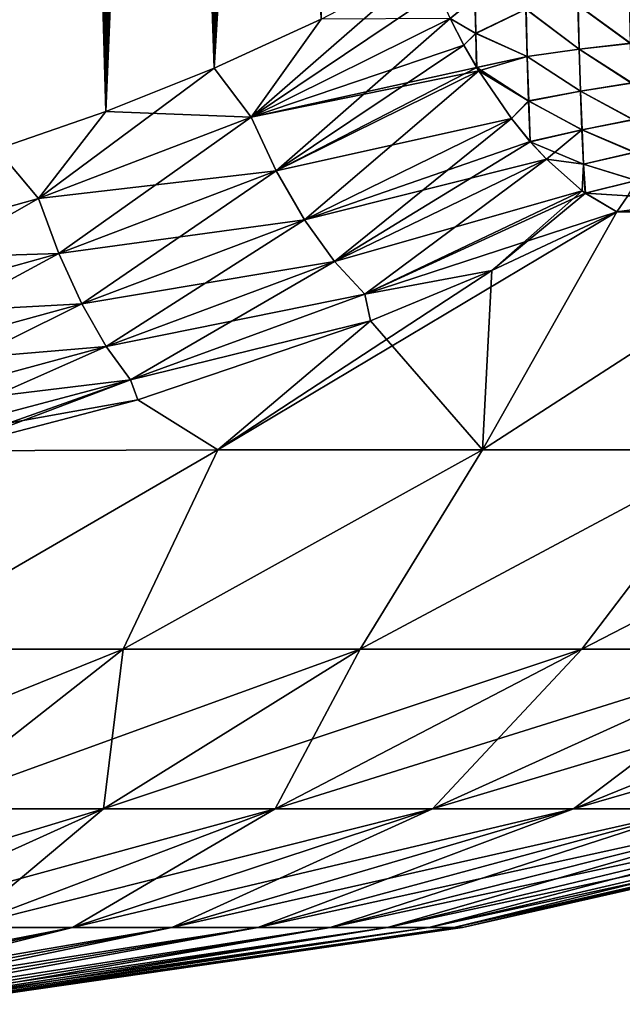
# Model space of a CAD drawing. Header units: metres. Extents: x -109 to 109, y -108 to 40.
# Tile 173 of 230: x 82.36 to 86.78, y -108.23 to -101.01. Entities that reach past the tile are written whole.
import ezdxf

# ---------------------------------------------------------------- set-up
doc = ezdxf.new("R2010")
doc.units = ezdxf.units.M
doc.layers.add('solid_K_24_42_17_000C74_XXXX', color=7, linetype='CONTINUOUS')

msp = doc.modelspace()

# ---------------------------------------------------------------- linework, layer by layer
at = {"layer": 'solid_K_24_42_17_000C74_XXXX'}
for points in [[(82.195099, -101.954994, -21.127853), (82.301826, -76.800018, -20.285414), (82.422638, -77.216652, -20.3416)], [(82.19519, -101.954964, 21.127884), (82.994637, -101.678772, 21.406197), (82.301697, -76.799568, 20.285353)], [(82.994637, -101.678772, 21.406197), (82.422508, -77.216202, 20.341541), (82.301697, -76.799568, 20.285353)], [(82.195099, -101.954994, -21.127853), (82.422638, -77.216652, -20.3416), (82.543747, -77.648247, -20.399384)], [(82.994637, -101.678772, 21.406197), (82.543617, -77.647797, 20.399323), (82.422508, -77.216202, 20.341541)], [(82.195099, -101.954994, -21.127853), (82.543747, -77.648247, -20.399384), (82.664925, -78.096474, -20.458746)], [(82.994637, -101.678772, 21.406197), (82.664803, -78.096024, 20.458687), (82.543617, -77.647797, 20.399323)], [(82.195099, -101.954994, -21.127853), (82.664925, -78.096474, -20.458746), (82.786003, -78.562515, -20.51968)], [(82.994637, -101.678772, 21.406197), (82.785889, -78.562065, 20.519623), (82.664803, -78.096024, 20.458687)], [(82.195099, -101.954994, -21.127853), (82.786003, -78.562515, -20.51968), (82.876892, -78.922821, -20.566435)], [(82.994637, -101.678772, 21.406197), (82.876778, -78.922371, 20.566378), (82.785889, -78.562065, 20.519623)], [(82.195099, -101.954994, -21.127853), (82.876892, -78.922821, -20.566435), (82.967735, -79.292931, -20.614079)], [(82.994637, -101.678772, 21.406197), (82.967628, -79.292488, 20.614021), (82.876778, -78.922371, 20.566378)], [(82.994576, -101.678795, -21.406174), (82.195099, -101.954994, -21.127853), (82.967735, -79.292931, -20.614079)], [(82.994637, -101.678772, 21.406197), (83.058304, -79.673241, 20.662533), (82.967628, -79.292488, 20.614021)], [(82.994576, -101.678795, -21.406174), (82.967735, -79.292931, -20.614079), (83.058411, -79.673683, -20.662588)], [(82.994576, -101.678795, -21.406174), (83.058411, -79.673683, -20.662588), (83.148773, -80.065895, -20.711943)], [(82.994637, -101.678772, 21.406197), (83.787354, -101.361389, 21.72393), (83.058304, -79.673241, 20.662533)], [(83.787354, -101.361389, 21.72393), (83.148674, -80.065453, 20.711887), (83.058304, -79.673241, 20.662533)], [(82.994576, -101.678795, -21.406174), (83.148773, -80.065895, -20.711943), (83.238953, -80.468857, -20.762165)], [(83.787354, -101.361389, 21.72393), (83.238861, -80.468414, 20.76211), (83.148674, -80.065453, 20.711887)], [(82.994576, -101.678795, -21.406174), (83.238953, -80.468857, -20.762165), (83.328987, -80.882332, -20.813259)], [(83.787354, -101.361389, 21.72393), (83.328896, -80.881897, 20.813206), (83.238861, -80.468414, 20.76211)], [(82.994576, -101.678795, -21.406174), (83.328987, -80.882332, -20.813259), (83.418678, -81.307327, -20.865185)], [(83.787354, -101.361389, 21.72393), (83.418587, -81.306892, 20.865131), (83.328896, -80.881897, 20.813206)], [(83.787354, -101.361389, 21.72393), (83.507759, -81.744385, 20.917839), (83.418587, -81.306892, 20.865131)], [(82.994576, -101.678795, -21.406174), (83.418678, -81.307327, -20.865185), (83.507843, -81.74482, -20.917891)], [(82.994576, -101.678795, -21.406174), (83.507843, -81.74482, -20.917891), (83.596382, -82.195404, -20.971348)], [(83.787354, -101.361389, 21.72393), (83.596298, -82.194977, 20.971298), (83.507759, -81.744385, 20.917839)], [(82.994576, -101.678795, -21.406174), (83.596382, -82.195404, -20.971348), (83.68457, -82.657684, -21.025627)], [(83.787354, -101.361389, 21.72393), (83.684494, -82.657265, 21.025579), (83.596298, -82.194977, 20.971298)], [(82.994576, -101.678795, -21.406174), (83.68457, -82.657684, -21.025627), (83.772247, -83.132408, -21.080675)], [(83.787354, -101.361389, 21.72393), (83.772171, -83.131996, 21.080627), (83.684494, -82.657265, 21.025579)], [(83.787323, -101.361404, -21.723915), (82.994576, -101.678795, -21.406174), (83.772247, -83.132408, -21.080675)], [(83.787354, -101.361389, 21.72393), (83.859077, -83.620346, 21.13636), (83.772171, -83.131996, 21.080627)], [(83.787323, -101.361404, -21.723915), (83.772247, -83.132408, -21.080675), (83.859146, -83.62075, -21.136406)], [(83.787323, -101.361404, -21.723915), (83.859146, -83.62075, -21.136406), (83.927933, -84.022011, -21.181425)], [(83.787354, -101.361389, 21.72393), (84.571808, -101.001274, 22.081762), (83.859077, -83.620346, 21.13636)], [(83.787323, -101.361404, -21.723915), (83.927933, -84.022011, -21.181425), (83.99604, -84.432831, -21.226816)], [(83.787323, -101.361404, -21.723915), (83.99604, -84.432831, -21.226816), (84.063759, -84.851997, -21.272663)], [(83.787323, -101.361404, -21.723915), (84.063759, -84.851997, -21.272663), (84.130943, -85.280098, -21.318909)], [(83.787323, -101.361404, -21.723915), (84.130943, -85.280098, -21.318909), (84.197403, -85.71788, -21.365492)], [(83.787323, -101.361404, -21.723915), (84.197403, -85.71788, -21.365492), (84.262955, -86.166115, -21.412336)], [(83.787323, -101.361404, -21.723915), (84.262955, -86.166115, -21.412336), (84.327423, -86.625557, -21.459373)], [(83.787323, -101.361404, -21.723915), (84.327423, -86.625557, -21.459373), (84.390976, -87.095688, -21.506651)], [(83.787323, -101.361404, -21.723915), (84.390976, -87.095688, -21.506651), (84.453865, -87.575554, -21.554256)], [(83.787323, -101.361404, -21.723915), (84.453865, -87.575554, -21.554256), (84.515831, -88.06601, -21.602074)], [(83.787323, -101.361404, -21.723915), (84.515831, -88.06601, -21.602074), (84.566574, -88.483429, -21.642)], [(84.5718, -101.001282, -22.081758), (83.787323, -101.361404, -21.723915), (84.566574, -88.483429, -21.642)], [(84.059883, -101.719734, -21.80619), (84.5718, -101.001282, -22.081758), (85.346046, -100.596848, -22.480244)], [(85.426064, -100.79792, -22.518564), (84.059883, -101.719734, -21.80619), (85.346046, -100.596848, -22.480244)], [(85.426064, -100.79792, -22.518564), (85.516991, -100.997314, -22.53541), (84.059883, -101.719734, -21.80619)], [(85.516991, -100.997322, 22.53541), (85.704643, -101.10498, 22.586138), (85.698631, -100.846413, 22.628153)], [(85.705765, -101.106277, -22.586203), (85.516991, -100.997314, -22.53541), (85.69973, -100.847061, -22.628454)], [(86.072876, -100.929283, 22.704334), (85.698631, -100.846413, 22.628153), (85.704643, -101.10498, 22.586138)], [(85.705765, -101.106277, -22.586203), (85.69973, -100.847061, -22.628454), (86.07402, -100.929695, -22.704426)], [(86.838867, -101.180092, 22.601477), (86.831352, -100.875343, 22.663073), (86.454208, -100.898056, 22.721025)], [(86.45536, -100.898308, -22.720922), (86.832451, -100.874832, -22.662842), (86.839951, -101.179108, -22.601454)], [(86.081718, -101.275276, 22.625589), (86.072876, -100.929283, 22.704334), (85.704643, -101.10498, 22.586138)], [(85.705765, -101.106277, -22.586203), (86.07402, -100.929695, -22.704426), (86.082878, -101.276093, -22.625475)], [(86.46225, -101.221352, 22.653759), (86.454208, -100.898056, 22.721025), (86.072876, -100.929283, 22.704334)], [(86.46225, -101.221352, 22.653759), (86.072876, -100.929283, 22.704334), (86.081718, -101.275276, 22.625589)], [(86.07402, -100.929695, -22.704426), (86.45536, -100.898308, -22.720922), (86.463409, -101.221855, -22.65353)], [(86.082878, -101.276093, -22.625475), (86.07402, -100.929695, -22.704426), (86.463409, -101.221855, -22.65353)], [(86.838867, -101.180092, 22.601477), (86.454208, -100.898056, 22.721025), (86.46225, -101.221352, 22.653759)], [(86.463409, -101.221855, -22.65353), (86.45536, -100.898308, -22.720922), (86.839951, -101.179108, -22.601454)], [(84.059883, -101.719734, -21.80619), (83.787323, -101.361404, -21.723915), (84.5718, -101.001282, -22.081758)], [(84.059883, -101.719734, 21.80619), (84.571808, -101.001274, 22.081762), (83.787354, -101.361389, 21.72393)], [(84.242584, -102.114784, -21.74626), (84.059883, -101.719734, -21.80619), (85.516991, -100.997314, -22.53541)], [(84.059883, -101.719734, 21.80619), (85.516991, -100.997322, 22.53541), (84.571808, -101.001274, 22.081762)], [(84.059883, -101.719734, 21.80619), (85.61747, -101.192131, 22.530607), (85.516991, -100.997322, 22.53541)], [(85.617805, -101.192734, -22.53056), (84.242584, -102.114784, -21.74626), (85.516991, -100.997314, -22.53541)], [(85.705765, -101.106277, -22.586203), (85.617805, -101.192734, -22.53056), (85.516991, -100.997314, -22.53541)], [(85.516991, -100.997322, 22.53541), (85.61747, -101.192131, 22.530607), (85.704643, -101.10498, 22.586138)], [(85.61747, -101.192131, 22.530607), (85.711433, -101.355721, 22.509048), (85.704643, -101.10498, 22.586138)], [(85.705765, -101.106277, -22.586203), (85.712578, -101.357613, -22.508701), (85.617805, -101.192734, -22.53056)], [(86.081718, -101.275276, 22.625589), (85.704643, -101.10498, 22.586138), (85.711433, -101.355721, 22.509048)], [(85.705765, -101.106277, -22.586203), (86.082878, -101.276093, -22.625475), (85.712578, -101.357613, -22.508701)], [(84.059883, -101.719734, 21.80619), (85.711433, -101.355721, 22.509048), (85.61747, -101.192131, 22.530607)], [(85.617805, -101.192734, -22.53056), (85.712578, -101.357613, -22.508701), (84.242584, -102.114784, -21.74626)], [(86.471863, -101.529037, 22.533983), (86.46225, -101.221352, 22.653759), (86.081718, -101.275276, 22.625589)], [(86.082878, -101.276093, -22.625475), (86.463409, -101.221855, -22.65353), (86.47303, -101.529755, -22.533541)], [(86.847839, -101.470848, 22.491463), (86.838867, -101.180092, 22.601477), (86.46225, -101.221352, 22.653759)], [(86.847839, -101.470848, 22.491463), (86.46225, -101.221352, 22.653759), (86.471863, -101.529037, 22.533983)], [(86.463409, -101.221855, -22.65353), (86.839951, -101.179108, -22.601454), (86.848907, -101.469452, -22.491791)], [(86.47303, -101.529755, -22.533541), (86.463409, -101.221855, -22.65353), (86.848907, -101.469452, -22.491791)], [(85.727295, -101.381798, 22.504023), (86.081718, -101.275276, 22.625589), (85.711433, -101.355721, 22.509048)], [(86.093513, -101.60289, -22.486214), (85.712578, -101.357613, -22.508701), (86.082878, -101.276093, -22.625475)], [(85.727295, -101.381798, 22.504023), (86.092331, -101.601738, 22.486673), (86.081718, -101.275276, 22.625589)], [(86.471863, -101.529037, 22.533983), (86.081718, -101.275276, 22.625589), (86.092331, -101.601738, 22.486673)], [(86.093513, -101.60289, -22.486214), (86.082878, -101.276093, -22.625475), (86.47303, -101.529755, -22.533541)], [(82.500626, -102.316986, -21.194031), (82.994576, -101.678795, -21.406174), (83.787323, -101.361404, -21.723915)], [(84.059883, -101.719734, -21.80619), (82.500626, -102.316986, -21.194031), (83.787323, -101.361404, -21.723915)], [(84.059883, -101.719734, 21.80619), (83.787354, -101.361389, 21.72393), (82.994637, -101.678772, 21.406197)], [(84.059883, -101.719734, 21.80619), (85.727295, -101.381798, 22.504023), (85.711433, -101.355721, 22.509048)], [(85.712578, -101.357613, -22.508701), (85.727295, -101.381798, -22.504025), (84.242584, -102.114784, -21.74626)], [(86.093513, -101.60289, -22.486214), (85.727295, -101.381798, -22.504025), (85.712578, -101.357613, -22.508701)], [(84.242584, -102.114784, 21.74626), (85.727295, -101.381798, 22.504023), (84.059883, -101.719734, 21.80619)], [(84.448944, -102.473991, -21.599897), (84.242584, -102.114784, -21.74626), (85.727295, -101.381798, -22.504025)], [(84.242584, -102.114784, 21.74626), (85.966629, -101.731323, 22.387484), (85.727295, -101.381798, 22.504023)], [(85.966629, -101.731323, -22.387486), (84.448944, -102.473991, -21.599897), (85.727295, -101.381798, -22.504025)], [(86.093513, -101.60289, -22.486214), (85.966629, -101.731323, -22.387486), (85.727295, -101.381798, -22.504025)], [(85.727295, -101.381798, 22.504023), (85.966629, -101.731323, 22.387484), (86.092331, -101.601738, 22.486673)], [(86.858032, -101.739967, 22.335922), (86.847839, -101.470848, 22.491463), (86.471863, -101.529037, 22.533983)], [(86.47303, -101.529755, -22.533541), (86.848907, -101.469452, -22.491791), (86.859077, -101.738266, -22.336727)], [(86.48278, -101.812645, 22.364994), (86.471863, -101.529037, 22.533983), (86.092331, -101.601738, 22.486673)], [(86.093513, -101.60289, -22.486214), (86.47303, -101.529755, -22.533541), (86.483963, -101.813507, -22.364267)], [(86.858032, -101.739967, 22.335922), (86.471863, -101.529037, 22.533983), (86.48278, -101.812645, 22.364994)], [(86.483963, -101.813507, -22.364267), (86.47303, -101.529755, -22.533541), (86.859077, -101.738266, -22.336727)], [(85.966629, -101.731323, 22.387484), (86.1036, -101.899124, 22.291229), (86.092331, -101.601738, 22.486673)], [(86.093513, -101.60289, -22.486214), (86.104797, -101.900497, -22.290304), (85.966629, -101.731323, -22.387486)], [(86.48278, -101.812645, 22.364994), (86.092331, -101.601738, 22.486673), (86.1036, -101.899124, 22.291229)], [(86.093513, -101.60289, -22.486214), (86.483963, -101.813507, -22.364267), (86.104797, -101.900497, -22.290304)], [(82.500626, -102.316986, -21.194031), (82.195099, -101.954994, -21.127853), (82.994576, -101.678795, -21.406174)], [(82.500626, -102.316986, 21.194031), (82.994637, -101.678772, 21.406197), (82.19519, -101.954964, 21.127884)], [(82.500626, -102.316986, 21.194031), (84.059883, -101.719734, 21.80619), (82.994637, -101.678772, 21.406197)], [(82.650032, -102.721336, -21.109089), (82.500626, -102.316986, -21.194031), (84.059883, -101.719734, -21.80619)], [(84.242584, -102.114784, 21.74626), (84.059883, -101.719734, 21.80619), (82.500626, -102.316986, 21.194031)], [(84.242584, -102.114784, -21.74626), (82.650032, -102.721336, -21.109089), (84.059883, -101.719734, -21.80619)], [(84.448944, -102.473991, 21.599897), (85.966629, -101.731323, 22.387484), (84.242584, -102.114784, 21.74626)], [(84.669029, -102.780006, -21.374172), (84.448944, -102.473991, -21.599897), (85.966629, -101.731323, -22.387486)], [(84.448944, -102.473991, 21.599897), (86.1036, -101.899124, 22.291229), (85.966629, -101.731323, 22.387484)], [(86.104797, -101.900497, -22.290304), (84.669029, -102.780006, -21.374172), (85.966629, -101.731323, -22.387486)], [(86.869179, -101.980377, 22.138943), (86.858032, -101.739967, 22.335922), (86.48278, -101.812645, 22.364994)], [(86.483963, -101.813507, -22.364267), (86.859077, -101.738266, -22.336727), (86.870201, -101.978493, -22.140326)], [(86.223457, -102.02903, 22.191423), (86.48278, -101.812645, 22.364994), (86.1036, -101.899124, 22.291229)], [(86.495903, -102.065292, -22.150375), (86.104797, -101.900497, -22.290304), (86.483963, -101.813507, -22.364267)], [(86.223457, -102.02903, 22.191423), (86.494705, -102.064362, 22.151442), (86.48278, -101.812645, 22.364994)], [(86.869179, -101.980377, 22.138943), (86.48278, -101.812645, 22.364994), (86.494705, -102.064362, 22.151442)], [(86.495903, -102.065292, -22.150375), (86.483963, -101.813507, -22.364267), (86.870201, -101.978493, -22.140326)], [(80.854218, -102.777428, 20.716362), (82.500626, -102.316986, 21.194031), (82.19519, -101.954964, 21.127884)], [(82.500626, -102.316986, -21.194031), (80.854225, -102.777428, -20.716364), (82.195099, -101.954994, -21.127853)], [(84.448944, -102.473991, 21.599897), (86.223457, -102.02903, 22.191423), (86.1036, -101.899124, 22.291229)], [(86.104797, -101.900497, -22.290304), (86.223457, -102.02903, -22.191423), (84.669029, -102.780006, -21.374172)], [(86.495903, -102.065292, -22.150375), (86.223457, -102.02903, -22.191423), (86.104797, -101.900497, -22.290304)], [(84.669029, -102.780006, 21.374172), (86.223457, -102.02903, 22.191423), (84.448944, -102.473991, 21.599897)], [(84.892204, -103.018074, -21.079969), (84.669029, -102.780006, -21.374172), (86.223457, -102.02903, -22.191423)], [(84.669029, -102.780006, 21.374172), (86.485367, -102.260574, 21.92528), (86.223457, -102.02903, 22.191423)], [(86.485367, -102.260567, -21.92528), (84.892204, -103.018074, -21.079969), (86.223457, -102.02903, -22.191423)], [(86.495903, -102.065292, -22.150375), (86.485367, -102.260567, -21.92528), (86.223457, -102.02903, -22.191423)], [(86.223457, -102.02903, 22.191423), (86.485367, -102.260574, 21.92528), (86.494705, -102.064362, 22.151442)], [(86.869179, -101.980377, 22.138943), (86.494705, -102.064362, 22.151442), (86.881462, -102.185875, 21.905323)], [(86.495903, -102.065292, -22.150375), (86.870201, -101.978493, -22.140326), (86.882431, -102.18396, -21.907372)], [(86.485367, -102.260574, 21.92528), (86.507637, -102.27697, 21.89957), (86.494705, -102.064362, 22.151442)], [(86.495903, -102.065292, -22.150375), (86.508858, -102.277855, -21.898142), (86.485367, -102.260567, -21.92528)], [(86.507637, -102.27697, 21.89957), (86.881462, -102.185875, 21.905323), (86.494705, -102.064362, 22.151442)], [(86.495903, -102.065292, -22.150375), (86.882431, -102.18396, -21.907372), (86.508858, -102.277855, -21.898142)], [(82.650032, -102.721336, 21.109089), (84.242584, -102.114784, 21.74626), (82.500626, -102.316986, 21.194031)], [(82.817764, -103.089043, -20.936758), (82.650032, -102.721336, -21.109089), (84.242584, -102.114784, -21.74626)], [(84.448944, -102.473991, 21.599897), (84.242584, -102.114784, 21.74626), (82.650032, -102.721336, 21.109089)], [(84.448944, -102.473991, -21.599897), (82.817764, -103.089043, -20.936758), (84.242584, -102.114784, -21.74626)], [(88.636459, -102.158211, 21.020958), (86.73848, -102.4142, 21.603632), (88.453484, -102.4142, 20.704044)], [(86.819901, -102.296463, 21.775434), (86.73848, -102.4142, 21.603632), (88.636459, -102.158211, 21.020958)], [(86.507637, -102.27697, 21.89957), (86.819901, -102.296463, 21.775434), (86.881462, -102.185875, 21.905323)], [(86.819893, -102.296455, -21.77544), (86.508858, -102.277855, -21.898142), (86.882431, -102.18396, -21.907372)], [(82.650032, -102.721336, 21.109089), (82.500626, -102.316986, 21.194031), (80.854218, -102.777428, 20.716362)], [(80.965195, -103.189323, -20.611195), (80.854225, -102.777428, -20.716364), (82.500626, -102.316986, -21.194031)], [(82.650032, -102.721336, -21.109089), (80.965195, -103.189323, -20.611195), (82.500626, -102.316986, -21.194031)], [(84.892204, -103.018074, 21.079969), (86.485367, -102.260574, 21.92528), (84.669029, -102.780006, 21.374172)], [(86.485367, -102.260567, -21.92528), (85.82209, -102.846161, -21.130938), (84.892204, -103.018074, -21.079969)], [(84.892204, -103.018074, 21.079969), (86.507637, -102.27697, 21.89957), (86.485367, -102.260574, 21.92528)], [(84.892204, -103.018074, 21.079969), (86.73848, -102.4142, 21.603632), (86.507637, -102.27697, 21.89957)], [(86.508858, -102.277855, -21.898142), (85.82209, -102.846161, -21.130938), (86.485367, -102.260567, -21.92528)], [(86.508858, -102.277855, -21.898142), (86.73848, -102.4142, -21.603632), (85.82209, -102.846161, -21.130938)], [(86.507637, -102.27697, 21.89957), (86.73848, -102.4142, 21.603632), (86.819901, -102.296463, 21.775434)], [(86.819893, -102.296455, -21.77544), (86.73848, -102.4142, -21.603632), (86.508858, -102.277855, -21.898142)], [(86.819893, -102.296455, -21.77544), (88.453484, -102.4142, -20.704044), (86.73848, -102.4142, -21.603632)], [(86.73848, -102.4142, -21.603632), (85.75473, -104.159546, -18.153669), (83.814247, -104.159546, -19.018608)], [(85.82209, -102.846161, -21.130938), (86.73848, -102.4142, -21.603632), (83.814247, -104.159546, -19.018608)], [(84.892204, -103.018074, 21.079969), (85.82209, -102.846161, 21.130936), (86.73848, -102.4142, 21.603632)], [(88.453484, -102.4142, 20.704044), (85.7547, -104.159546, 18.153683), (87.594566, -104.159546, 17.09141)], [(86.73848, -102.4142, 21.603632), (85.82209, -102.846161, 21.130936), (85.7547, -104.159546, 18.153683)], [(88.453484, -102.4142, 20.704044), (86.73848, -102.4142, 21.603632), (85.7547, -104.159546, 18.153683)], [(88.453484, -102.4142, -20.704044), (87.594604, -104.159546, -17.091387), (85.75473, -104.159546, -18.153669)], [(86.73848, -102.4142, -21.603632), (88.453484, -102.4142, -20.704044), (85.75473, -104.159546, -18.153669)], [(82.817764, -103.089043, 20.936758), (84.448944, -102.473991, 21.599897), (82.650032, -102.721336, 21.109089)], [(82.995735, -103.402344, -20.685358), (82.817764, -103.089043, -20.936758), (84.448944, -102.473991, -21.599897)], [(84.669029, -102.780006, 21.374172), (84.448944, -102.473991, 21.599897), (82.817764, -103.089043, 20.936758)], [(84.669029, -102.780006, -21.374172), (82.995735, -103.402344, -20.685358), (84.448944, -102.473991, -21.599897)], [(80.965187, -103.189323, 20.611193), (82.650032, -102.721336, 21.109089), (80.854218, -102.777428, 20.716362)], [(82.817764, -103.089043, 20.936758), (82.650032, -102.721336, 21.109089), (80.965187, -103.189323, 20.611193)], [(81.089188, -103.563919, -20.417965), (80.965195, -103.189323, -20.611195), (82.650032, -102.721336, -21.109089)], [(82.817764, -103.089043, -20.936758), (81.089188, -103.563919, -20.417965), (82.650032, -102.721336, -21.109089)], [(82.995735, -103.402344, 20.685358), (84.669029, -102.780006, 21.374172), (82.817764, -103.089043, 20.936758)], [(83.175354, -103.646133, -20.367018), (82.995735, -103.402344, -20.685358), (84.669029, -102.780006, -21.374172)], [(84.892204, -103.018074, 21.079969), (84.669029, -102.780006, 21.374172), (82.995735, -103.402344, 20.685358)], [(84.892204, -103.018074, -21.079969), (83.175354, -103.646133, -20.367018), (84.669029, -102.780006, -21.374172)], [(84.934235, -103.213844, -20.725241), (85.82209, -102.846161, -21.130938), (83.814247, -104.159546, -19.018608)], [(84.892204, -103.018074, -21.079969), (85.82209, -102.846161, -21.130938), (84.934235, -103.213844, -20.725241)], [(84.892204, -103.018074, 21.079969), (84.934227, -103.213844, 20.725239), (85.82209, -102.846161, 21.130936)], [(85.82209, -102.846161, 21.130936), (84.934227, -103.213844, 20.725239), (85.7547, -104.159546, 18.153683)], [(83.175354, -103.646133, 20.367018), (84.892204, -103.018074, 21.079969), (82.995735, -103.402344, 20.685358)], [(84.892204, -103.018074, -21.079969), (84.934235, -103.213844, -20.725241), (83.175354, -103.646133, -20.367018)], [(83.175354, -103.646133, 20.367018), (84.934227, -103.213844, 20.725239), (84.892204, -103.018074, 21.079969)], [(81.089188, -103.563919, 20.417965), (82.817764, -103.089043, 20.936758), (80.965187, -103.189323, 20.611193)], [(81.220245, -103.883133, -20.146004), (81.089188, -103.563919, -20.417965), (82.817764, -103.089043, -20.936758)], [(82.995735, -103.402344, 20.685358), (82.817764, -103.089043, 20.936758), (81.089188, -103.563919, 20.417965)], [(82.995735, -103.402344, -20.685358), (81.220245, -103.883133, -20.146004), (82.817764, -103.089043, -20.936758)], [(83.175354, -103.646133, -20.367018), (84.934235, -103.213844, -20.725241), (83.227829, -103.794853, -20.07766)], [(83.175354, -103.646133, 20.367018), (83.227829, -103.794853, 20.07766), (84.934227, -103.213844, 20.725239)], [(83.227829, -103.794853, -20.07766), (84.934235, -103.213844, -20.725241), (83.814247, -104.159546, -19.018608)], [(84.934227, -103.213844, 20.725239), (83.227829, -103.794853, 20.07766), (83.814232, -104.159546, 19.018614)], [(84.934227, -103.213844, 20.725239), (83.814232, -104.159546, 19.018614), (85.7547, -104.159546, 18.153683)], [(81.220245, -103.883133, 20.146004), (82.995735, -103.402344, 20.685358), (81.089188, -103.563919, 20.417965)], [(81.352013, -104.131561, -19.808432), (81.220245, -103.883133, -20.146004), (82.995735, -103.402344, -20.685358)], [(83.175354, -103.646133, 20.367018), (82.995735, -103.402344, 20.685358), (81.220245, -103.883133, 20.146004)], [(83.175354, -103.646133, -20.367018), (81.352013, -104.131561, -19.808432), (82.995735, -103.402344, -20.685358)], [(81.352013, -104.131561, 19.808432), (83.175354, -103.646133, 20.367018), (81.220245, -103.883133, 20.146004)], [(83.175354, -103.646133, -20.367018), (81.56823, -104.217415, -19.601814), (81.352013, -104.131561, -19.808432)], [(81.352013, -104.131561, 19.808432), (83.227829, -103.794853, 20.07766), (83.175354, -103.646133, 20.367018)], [(83.175354, -103.646133, -20.367018), (81.799316, -104.166443, -19.659431), (81.56823, -104.217415, -19.601814)], [(83.175354, -103.646133, -20.367018), (83.227829, -103.794853, -20.07766), (81.799316, -104.166443, -19.659431)], [(81.352013, -104.131561, 19.808432), (81.799316, -104.166443, 19.65943), (83.227829, -103.794853, 20.07766)], [(83.227829, -103.794853, -20.07766), (83.814247, -104.159546, -19.018608), (81.799316, -104.166443, -19.659431)], [(83.227829, -103.794853, 20.07766), (81.799316, -104.166443, 19.65943), (83.814232, -104.159546, 19.018614)], [(83.814247, -104.159546, -19.018608), (83.120903, -105.622948, -15.348987), (81.294228, -105.622948, -16.013844)], [(81.799316, -104.166443, -19.659431), (83.814247, -104.159546, -19.018608), (81.294228, -105.622948, -16.013844)], [(83.814232, -104.159546, 19.018614), (81.294228, -105.622948, 16.013844), (83.120903, -105.622948, 15.348987)], [(83.814232, -104.159546, 19.018614), (81.799316, -104.166443, 19.65943), (81.294228, -105.622948, 16.013844)], [(85.75473, -104.159546, -18.153669), (84.858047, -105.622948, -14.476562), (83.120903, -105.622948, -15.348987)], [(83.814247, -104.159546, -19.018608), (85.75473, -104.159546, -18.153669), (83.120903, -105.622948, -15.348987)], [(85.7547, -104.159546, 18.153683), (83.120903, -105.622948, 15.348987), (84.858047, -105.622948, 14.476562)], [(85.7547, -104.159546, 18.153683), (83.814232, -104.159546, 19.018614), (83.120903, -105.622948, 15.348987)], [(87.594604, -104.159546, -17.091387), (86.482162, -105.622948, -13.408366), (84.858047, -105.622948, -14.476562)], [(85.75473, -104.159546, -18.153669), (87.594604, -104.159546, -17.091387), (84.858047, -105.622948, -14.476562)], [(87.594566, -104.159546, 17.09141), (84.858047, -105.622948, 14.476562), (86.482162, -105.622948, 13.408366)], [(87.594566, -104.159546, 17.09141), (85.7547, -104.159546, 18.153683), (84.858047, -105.622948, 14.476562)], [(89.313873, -104.159546, -15.843308), (87.971283, -105.622948, -12.158846), (86.482162, -105.622948, -13.408366)], [(87.594604, -104.159546, -17.091387), (89.313873, -104.159546, -15.843308), (86.482162, -105.622948, -13.408366)], [(89.313828, -104.159546, 15.843344), (86.482162, -105.622948, 13.408366), (87.971283, -105.622948, 12.158846)], [(89.313828, -104.159546, 15.843344), (87.594566, -104.159546, 17.09141), (86.482162, -105.622948, 13.408366)], [(83.120903, -105.622948, -15.348987), (81.629898, -106.793419, -11.89244), (80.214584, -106.793419, -12.407572)], [(81.294228, -105.622948, -16.013844), (83.120903, -105.622948, -15.348987), (80.214584, -106.793419, -12.407572)], [(83.120903, -105.622948, 15.348987), (81.294228, -105.622948, 16.013844), (81.629898, -106.793419, 11.89244)], [(84.858047, -105.622948, -14.476562), (82.975838, -106.793419, -11.216482), (81.629898, -106.793419, -11.89244)], [(83.120903, -105.622948, -15.348987), (84.858047, -105.622948, -14.476562), (81.629898, -106.793419, -11.89244)], [(83.120903, -105.622948, 15.348987), (81.629898, -106.793419, 11.89244), (82.975838, -106.793419, 11.216482)], [(86.482162, -105.622948, -13.408366), (84.234207, -106.793419, -10.388842), (82.975838, -106.793419, -11.216482)], [(84.858047, -105.622948, -14.476562), (86.482162, -105.622948, -13.408366), (82.975838, -106.793419, -11.216482)], [(84.858047, -105.622948, 14.476562), (82.975838, -106.793419, 11.216482), (84.234207, -106.793419, 10.388842)], [(84.858047, -105.622948, 14.476562), (83.120903, -105.622948, 15.348987), (82.975838, -106.793419, 11.216482)], [(87.971283, -105.622948, -12.158846), (85.387978, -106.793419, -9.42071), (84.234207, -106.793419, -10.388842)], [(86.482162, -105.622948, -13.408366), (87.971283, -105.622948, -12.158846), (84.234207, -106.793419, -10.388842)], [(86.482162, -105.622948, 13.408366), (84.234207, -106.793419, 10.388842), (85.387978, -106.793419, 9.42071)], [(86.482162, -105.622948, 13.408366), (84.858047, -105.622948, 14.476562), (84.234207, -106.793419, 10.388842)], [(89.305267, -105.622948, -10.744898), (86.421562, -106.793419, -8.325178), (85.387978, -106.793419, -9.42071)], [(87.971283, -105.622948, -12.158846), (89.305267, -105.622948, -10.744898), (85.387978, -106.793419, -9.42071)], [(87.971283, -105.622948, 12.158846), (85.387978, -106.793419, 9.42071), (86.421562, -106.793419, 8.325178)], [(87.971283, -105.622948, 12.158846), (86.482162, -105.622948, 13.408366), (85.387978, -106.793419, 9.42071)], [(90.466095, -105.622948, -9.185644), (87.320969, -106.793419, -7.117064), (86.421562, -106.793419, -8.325178)], [(89.305267, -105.622948, -10.744898), (90.466095, -105.622948, -9.185644), (86.421562, -106.793419, -8.325178)], [(89.305267, -105.622948, 10.744898), (86.421562, -106.793419, 8.325178), (87.320969, -106.793419, 7.117064)], [(89.305267, -105.622948, 10.744898), (87.971283, -105.622948, 12.158846), (86.421562, -106.793419, 8.325178)], [(82.975838, -106.793419, -11.216482), (81.053375, -107.663673, -7.886677), (80.107002, -107.663673, -8.361965)], [(81.629898, -106.793419, -11.89244), (82.975838, -106.793419, -11.216482), (80.107002, -107.663673, -8.361965)], [(84.234207, -106.793419, -10.388842), (81.938171, -107.663673, -7.304736), (81.053375, -107.663673, -7.886677)], [(82.975838, -106.793419, -11.216482), (84.234207, -106.793419, -10.388842), (81.053375, -107.663673, -7.886677)], [(82.975838, -106.793419, 11.216482), (81.053375, -107.663673, 7.886677), (81.938171, -107.663673, 7.304736)], [(82.975838, -106.793419, 11.216482), (81.629898, -106.793419, 11.89244), (81.053375, -107.663673, 7.886677)], [(85.387978, -106.793419, -9.42071), (82.749428, -107.663673, -6.62401), (81.938171, -107.663673, -7.304736)], [(84.234207, -106.793419, -10.388842), (85.387978, -106.793419, -9.42071), (81.938171, -107.663673, -7.304736)], [(84.234207, -106.793419, 10.388842), (81.938171, -107.663673, 7.304736), (82.749428, -107.663673, 6.62401)], [(84.234207, -106.793419, 10.388842), (82.975838, -106.793419, 11.216482), (81.938171, -107.663673, 7.304736)], [(86.421562, -106.793419, -8.325178), (83.476173, -107.663673, -5.853706), (82.749428, -107.663673, -6.62401)], [(85.387978, -106.793419, -9.42071), (86.421562, -106.793419, -8.325178), (82.749428, -107.663673, -6.62401)], [(85.387978, -106.793419, 9.42071), (82.749428, -107.663673, 6.62401), (83.476173, -107.663673, 5.853706)], [(85.387978, -106.793419, 9.42071), (84.234207, -106.793419, 10.388842), (82.749428, -107.663673, 6.62401)], [(87.320969, -106.793419, -7.117064), (84.108582, -107.663673, -5.004241), (83.476173, -107.663673, -5.853706)], [(86.421562, -106.793419, -8.325178), (87.320969, -106.793419, -7.117064), (83.476173, -107.663673, -5.853706)], [(86.421562, -106.793419, 8.325178), (83.476173, -107.663673, 5.853706), (84.108582, -107.663673, 5.004241)], [(86.421562, -106.793419, 8.325178), (85.387978, -106.793419, 9.42071), (83.476173, -107.663673, 5.853706)], [(88.074043, -106.793419, -5.812703), (84.638092, -107.663673, -4.087102), (84.108582, -107.663673, -5.004241)], [(87.320969, -106.793419, -7.117064), (88.074043, -106.793419, -5.812703), (84.108582, -107.663673, -5.004241)], [(87.320969, -106.793419, 7.117064), (84.108582, -107.663673, 5.004241), (84.638092, -107.663673, 4.087102)], [(87.320969, -106.793419, 7.117064), (86.421562, -106.793419, 8.325178), (84.108582, -107.663673, 5.004241)], [(88.670593, -106.793419, -4.429735), (85.057549, -107.663673, -3.114692), (84.638092, -107.663673, -4.087102)], [(88.074043, -106.793419, -5.812703), (88.670593, -106.793419, -4.429735), (84.638092, -107.663673, -4.087102)], [(88.074043, -106.793419, 5.812703), (84.638092, -107.663673, 4.087102), (85.057549, -107.663673, 3.114692)], [(88.074043, -106.793419, 5.812703), (87.320969, -106.793419, 7.117064), (84.638092, -107.663673, 4.087102)], [(89.102562, -106.793419, -2.986863), (85.361275, -107.663673, -2.100161), (85.057549, -107.663673, -3.114692)], [(88.670593, -106.793419, -4.429735), (89.102562, -106.793419, -2.986863), (85.057549, -107.663673, -3.114692)], [(88.670593, -106.793419, 4.429735), (85.057549, -107.663673, 3.114692), (85.361275, -107.663673, 2.100161)], [(88.670593, -106.793419, 4.429735), (88.074043, -106.793419, 5.812703), (85.057549, -107.663673, 3.114692)], [(89.364105, -106.793419, -1.503598), (85.545174, -107.663673, -1.057229), (85.361275, -107.663673, -2.100161)], [(89.102562, -106.793419, -2.986863), (89.364105, -106.793419, -1.503598), (85.361275, -107.663673, -2.100161)], [(89.102562, -106.793419, 2.986863), (85.361275, -107.663673, 2.100161), (85.545174, -107.663673, 1.057229)], [(89.102562, -106.793419, 2.986863), (88.670593, -106.793419, 4.429735), (85.361275, -107.663673, 2.100161)], [(89.451675, -106.793419), (85.60675, -107.663673), (85.545174, -107.663673, -1.057229)], [(89.364105, -106.793419, 1.503598), (85.545174, -107.663673, 1.057229), (85.60675, -107.663673)], [(89.364105, -106.793419, -1.503598), (89.451675, -106.793419), (85.545174, -107.663673, -1.057229)], [(89.364105, -106.793419, 1.503598), (89.102562, -106.793419, 2.986863), (85.545174, -107.663673, 1.057229)], [(89.364105, -106.793419, 1.503598), (85.60675, -107.663673), (89.451675, -106.793419)], [(79.855896, -108.226677, 3.999445), (82.749428, -107.663673, 6.62401), (81.938171, -107.663673, 7.304736)], [(79.855896, -108.226677, 3.999445), (80.191704, -108.226677, 3.691739), (82.749428, -107.663673, 6.62401)], [(79.855949, -108.226677, -3.999401), (81.938171, -107.663673, -7.304736), (82.749428, -107.663673, -6.62401)], [(80.19175, -108.226677, -3.691692), (79.855949, -108.226677, -3.999401), (82.749428, -107.663673, -6.62401)], [(80.191704, -108.226677, 3.691739), (80.499413, -108.226677, 3.355939), (82.749428, -107.663673, 6.62401)], [(80.19175, -108.226677, -3.691692), (82.749428, -107.663673, -6.62401), (83.476173, -107.663673, -5.853706)], [(80.499451, -108.226677, -3.35589), (80.19175, -108.226677, -3.691692), (83.476173, -107.663673, -5.853706)], [(80.499413, -108.226677, 3.355939), (83.476173, -107.663673, 5.853706), (82.749428, -107.663673, 6.62401)], [(80.499413, -108.226677, 3.355939), (80.77668, -108.226677, 2.994599), (83.476173, -107.663673, 5.853706)], [(80.499451, -108.226677, -3.35589), (83.476173, -107.663673, -5.853706), (84.108582, -107.663673, -5.004241)], [(80.776718, -108.226677, -2.994547), (80.499451, -108.226677, -3.35589), (84.108582, -107.663673, -5.004241)], [(80.77668, -108.226677, 2.994599), (84.108582, -107.663673, 5.004241), (83.476173, -107.663673, 5.853706)], [(80.77668, -108.226677, 2.994599), (81.0214, -108.226677, 2.610468), (84.108582, -107.663673, 5.004241)], [(81.021439, -108.226677, -2.610408), (80.776718, -108.226677, -2.994547), (84.108582, -107.663673, -5.004241)], [(81.0214, -108.226677, 2.610468), (84.638092, -107.663673, 4.087102), (84.108582, -107.663673, 5.004241)], [(81.0214, -108.226677, 2.610468), (81.231712, -108.226677, 2.206465), (84.638092, -107.663673, 4.087102)], [(81.021439, -108.226677, -2.610408), (84.108582, -107.663673, -5.004241), (84.638092, -107.663673, -4.087102)], [(81.23175, -108.226677, -2.206398), (81.021439, -108.226677, -2.610408), (84.638092, -107.663673, -4.087102)], [(81.231712, -108.226677, 2.206465), (81.406021, -108.226677, 1.785662), (84.638092, -107.663673, 4.087102)], [(81.23175, -108.226677, -2.206398), (84.638092, -107.663673, -4.087102), (85.057549, -107.663673, -3.114692)], [(81.406044, -108.226677, -1.785594), (81.23175, -108.226677, -2.206398), (85.057549, -107.663673, -3.114692)], [(81.406021, -108.226677, 1.785662), (85.057549, -107.663673, 3.114692), (84.638092, -107.663673, 4.087102)], [(81.406021, -108.226677, 1.785662), (81.542984, -108.226677, 1.351262), (85.057549, -107.663673, 3.114692)], [(81.406044, -108.226677, -1.785594), (85.057549, -107.663673, -3.114692), (85.361275, -107.663673, -2.100161)], [(81.542999, -108.226677, -1.351204), (81.406044, -108.226677, -1.785594), (85.361275, -107.663673, -2.100161)], [(81.542984, -108.226677, 1.351262), (85.361275, -107.663673, 2.100161), (85.057549, -107.663673, 3.114692)], [(81.542984, -108.226677, 1.351262), (81.641571, -108.226677, 0.906581), (85.361275, -107.663673, 2.100161)], [(81.641579, -108.226677, -0.906539), (81.542999, -108.226677, -1.351204), (85.361275, -107.663673, -2.100161)], [(81.641571, -108.226677, 0.906581), (85.545174, -107.663673, 1.057229), (85.361275, -107.663673, 2.100161)], [(81.641571, -108.226677, 0.906581), (81.701019, -108.226677, 0.455012), (85.545174, -107.663673, 1.057229)], [(81.641579, -108.226677, -0.906539), (85.361275, -107.663673, -2.100161), (85.545174, -107.663673, -1.057229)], [(81.701019, -108.226677, -0.45499), (81.641579, -108.226677, -0.906539), (85.545174, -107.663673, -1.057229)], [(81.701019, -108.226677, -0.45499), (85.60675, -107.663673), (81.720886, -108.226677)], [(81.701019, -108.226677, 0.455012), (81.720886, -108.226677), (85.545174, -107.663673, 1.057229)], [(81.701019, -108.226677, -0.45499), (85.545174, -107.663673, -1.057229), (85.60675, -107.663673)], [(85.545174, -107.663673, 1.057229), (81.720886, -108.226677), (85.60675, -107.663673)]]:
    msp.add_3dface(points, dxfattribs=at)

doc.saveas('drawing.dxf')
